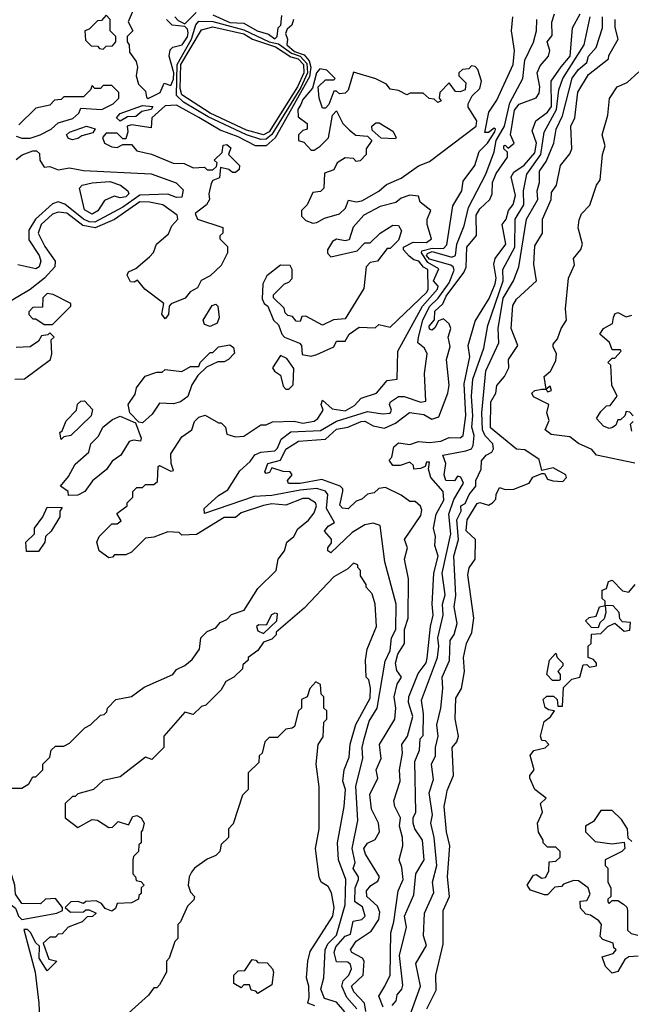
# Model space of a CAD drawing. Extents: x 2668140 to 2765664, y 823621 to 955240.
# Tile 241 of 256: x 2692638 to 2694813, y 884501 to 888004. Entities that reach past the tile are written whole.
import ezdxf

# ---------------------------------------------------------------- set-up
doc = ezdxf.new("R2010")
doc.units = 0

msp = doc.modelspace()

# ---------------------------------------------------------------- linework, layer by layer
at = {"layer": '0CON02XD'}
for points in [[(2693041.7, 888038.3), (2693023.6, 887996.4), (2693040, 887965), (2693020, 887945), (2693020, 887925), (2693027.5, 887915), (2693028.3, 887888.3), (2693052.5, 887855), (2693056.7, 887835), (2693052.5, 887805), (2693060, 887775), (2693085, 887750), (2693088.3, 887728.3), (2693095, 887724)], [(2693190, 888015), (2693201.7, 888001.7), (2693225, 887990), (2693265, 888030)], [(2693869.2, 884475), (2693864.2, 884505), (2693825.8, 884545), (2693818, 884565), (2693860, 884605), (2693862.5, 884655), (2693857.5, 884665), (2693818.8, 884685), (2693814, 884695), (2693834.6, 884725.4), (2693888.3, 884761.7), (2693915, 884803.3), (2693918.8, 884828.8), (2693910.3, 884850.3), (2693872.9, 884885), (2693871.9, 884905), (2693886.6, 884923.4), (2693911.4, 884938.6), (2693918, 884955), (2693867.5, 885035), (2693862, 885055), (2693875, 885073.8), (2693902.7, 885087.3), (2693917.5, 885115), (2693914, 885145), (2693889.2, 885195), (2693882.7, 885247.3), (2693911.4, 885305), (2693905.7, 885335), (2693924, 885375), (2693918, 885425), (2693972.5, 885515), (2693975.6, 885554.4), (2693970, 885595), (2693980, 885640), (2693996, 885665), (2693978.8, 885688.8), (2693974, 885715), (2693983.2, 885746.8), (2694006.7, 885785), (2694006.7, 885835), (2694019.2, 885875), (2694021.2, 886015), (2694006.7, 886085), (2694016.7, 886125), (2694006.7, 886155), (2694065, 886240), (2694068.8, 886258.8), (2694063, 886273), (2694045, 886290), (2694025, 886290), (2693995, 886312.5), (2693939.3, 886339.3), (2693915, 886336.7), (2693898.8, 886321.2), (2693875, 886316), (2693855, 886298.8), (2693835, 886291.2), (2693805.9, 886264.1), (2693786.1, 886266.1), (2693776.4, 886276.4), (2693786.7, 886325), (2693786.7, 886335), (2693777.5, 886345), (2693712.3, 886367.7), (2693635, 886354.3), (2693593.8, 886353.8), (2693590, 886365), (2693607.5, 886385), (2693600, 886395), (2693575, 886396.2), (2693535, 886410), (2693526.4, 886393.6), (2693515, 886390), (2693510, 886395), (2693520, 886425), (2693565, 886437.5), (2693585, 886476), (2693630, 886505), (2693725, 886512), (2693765, 886547.1), (2693805, 886554.3), (2693852.5, 886575), (2693865.6, 886575.6), (2693895, 886559.2), (2693935, 886551.2), (2693975, 886569.2), (2694023.8, 886606.2), (2694075, 886600), (2694103.3, 886583.3), (2694128.3, 886591.7), (2694160.8, 886675), (2694165.7, 886704.3), (2694156.2, 886795), (2694168.8, 886841.2), (2694162, 886875), (2694171.2, 886905), (2694165, 886922.5), (2694145, 886940), (2694127, 886933), (2694115, 886907.5), (2694105, 886900), (2694095, 886903.3), (2694094.1, 886914.1), (2694113.3, 886936.7), (2694115, 886966.7), (2694143.3, 886993.3), (2694155, 887020), (2694218, 887105), (2694225.9, 887124.1), (2694228.8, 887195), (2694263, 887237), (2694261.3, 887308.7), (2694275, 887331.2), (2694310, 887365), (2694318.8, 887385), (2694320, 887425), (2694332.4, 887457.6), (2694373.3, 887515), (2694372.5, 887532.5), (2694360, 887545), (2694360, 887555), (2694365, 887557.5), (2694375, 887547.5), (2694396.2, 887565), (2694383.8, 887595), (2694397.4, 887682.6), (2694415, 887704), (2694475, 887726.7), (2694485, 887742.5), (2694488.1, 887765), (2694478, 887815), (2694489.5, 887840.5), (2694518.8, 887875), (2694523.3, 887895), (2694514, 887925), (2694532.3, 887947.7), (2694530.8, 887995), (2694540, 888025)], [(2693930.2, 884490.2), (2693915, 884530), (2693936.2, 884565), (2693955.8, 884605), (2693957.5, 884755), (2693969.2, 884795), (2693983.8, 884905), (2694002, 884945), (2693997.5, 884987.5), (2693987.5, 885015), (2694001.2, 885065), (2694000, 885095), (2693988.8, 885135), (2693992, 885165), (2693972, 885205), (2693969.2, 885225), (2693991.2, 885295), (2693988.8, 885335), (2694000, 885395), (2693996.7, 885425), (2694016.7, 885455), (2694036, 885525), (2694020.8, 885575), (2694022.5, 885595), (2694055, 885677.5), (2694083.6, 885716.4), (2694087.7, 885732.3), (2694098.8, 885845), (2694108.6, 885885), (2694104.4, 885925), (2694110.6, 886035), (2694125.8, 886095), (2694113.9, 886133.9), (2694116.7, 886165), (2694110, 886195), (2694119.2, 886245), (2694146, 886295), (2694144, 886325), (2694100.8, 886375), (2694092.5, 886405), (2694095, 886430), (2694085, 886430), (2694080, 886415), (2694063, 886407), (2694040, 886405), (2694038.3, 886418.3), (2694025, 886430), (2693991.7, 886418.3), (2693965, 886417.5), (2693952.5, 886437.5), (2693961.7, 886448.3), (2693968.8, 886485), (2693985, 886498.8), (2694025, 886492.5), (2694056.1, 886503.9), (2694095, 886500), (2694135.8, 886504.2), (2694165, 886518), (2694205, 886516.2), (2694215.7, 886524.3), (2694224.3, 886595.7), (2694218.8, 886708.8), (2694238.8, 886805), (2694232.5, 886845), (2694258.3, 886931.7), (2694308.3, 887011.7), (2694328.9, 887065), (2694332.2, 887085), (2694323.8, 887135), (2694328.8, 887155), (2694367.5, 887205), (2694354, 887275), (2694368, 887295), (2694376, 887325), (2694392.7, 887347.3), (2694401.2, 887378.8), (2694385.8, 887445), (2694395, 887462), (2694432.8, 887487.2), (2694469.8, 887530.2), (2694475.6, 887565), (2694460.7, 887609.3), (2694473.8, 887645), (2694515, 887675.7), (2694530, 887695), (2694528.6, 887785), (2694563.4, 887836.6), (2694595.6, 887875), (2694603.8, 887975), (2694631.2, 888025)], [(2693612.2, 888005), (2693605.7, 887984.3), (2693589.5, 887970.5), (2693583.3, 887955), (2693590, 887935), (2693588, 887915), (2693615, 887891.3), (2693649.2, 887879.2), (2693667.9, 887857.9), (2693673.6, 887835), (2693668.7, 887801.3), (2693546.3, 887583.7), (2693515, 887556), (2693476, 887556), (2693415, 887587.5), (2693351.2, 887611.2), (2693275, 887655.8), (2693195, 887700), (2693155, 887697.5), (2693107.5, 887655), (2693105, 887620), (2693035, 887630), (2693020, 887625), (2693022.5, 887605), (2693015, 887580), (2693005, 887580), (2692985, 887600), (2692945, 887600), (2692932.5, 887585), (2692940, 887565), (2692965, 887552.5), (2692985, 887550), (2693005, 887560), (2693035, 887560), (2693055, 887537.5), (2693106.4, 887526.4), (2693183.6, 887493.6), (2693223, 887493), (2693255, 887477.5), (2693295, 887480), (2693305, 887470), (2693325, 887470), (2693338.3, 887481.7), (2693340, 887495), (2693330, 887505), (2693358.3, 887531.7), (2693361.7, 887558.3), (2693375, 887560), (2693388.3, 887548.3), (2693380, 887525), (2693420, 887485), (2693418.3, 887471.7), (2693405, 887460), (2693395, 887460), (2693381.7, 887471.7), (2693351.7, 887478.3), (2693348.3, 887441.7), (2693325, 887432.5), (2693318.3, 887421.7), (2693310, 887385), (2693312.5, 887365), (2693302.5, 887345), (2693262.5, 887315), (2693270, 887295), (2693360, 887265), (2693360, 887245), (2693350, 887235), (2693350, 887225), (2693377, 887197), (2693377.5, 887175), (2693355, 887130), (2693315, 887092.5), (2693283.6, 887076.4), (2693270, 887050), (2693243.6, 887036.4), (2693226.4, 887013.6), (2693177, 886993), (2693170, 886985), (2693167.5, 886955), (2693155, 886940), (2693143.6, 886956.4), (2693150, 886995), (2693082.5, 887045), (2693057, 887077), (2693045, 887070), (2693031.7, 887071.7), (2693020, 887095), (2693025, 887106.7), (2693051.2, 887118.8), (2693099.3, 887160.7), (2693113.8, 887176.2), (2693124.4, 887205.6), (2693167.1, 887242.9), (2693179.1, 887270.9), (2693200, 887295), (2693198.3, 887308.3), (2693147.5, 887345), (2693100, 887355), (2693065, 887355.7), (2692975, 887292.9), (2692906.5, 887263.5), (2692862.5, 887272.5), (2692805, 887315.7), (2692775, 887319.2), (2692755, 887312.5), (2692714.2, 887275), (2692704, 887245), (2692726.8, 887196.8), (2692763.8, 887145), (2692763.3, 887125), (2692726.2, 887085), (2692675, 887043.8), (2692581.7, 886988.3)], [(2692595, 885270), (2692645, 885270), (2692670, 885285), (2692685, 885310), (2692695, 885310), (2692720, 885335), (2692720, 885355), (2692745, 885380), (2692750, 885405), (2692765, 885420), (2692795, 885420), (2692815, 885430), (2692870, 885485), (2692890, 885495), (2692925, 885530), (2692938.3, 885531.7), (2692948.3, 885541.7), (2692950, 885555), (2692980, 885585), (2693035, 885596.2), (2693080.3, 885629.7), (2693182.5, 885675), (2693195, 885692.5), (2693225, 885706.2), (2693251.7, 885728.3), (2693277.5, 885765), (2693282.5, 885805), (2693305, 885827.5), (2693335, 885840), (2693350.7, 885859.3), (2693375, 885870), (2693391.7, 885888.3), (2693436.4, 885903.6), (2693485, 885980), (2693550, 886045), (2693557.5, 886085), (2693580, 886115), (2693587.5, 886145), (2693612.5, 886165), (2693627, 886193), (2693665, 886223.3), (2693685, 886250), (2693693.3, 886275), (2693690, 886285), (2693665, 886301.2), (2693645, 886301.2), (2693585, 886277.5), (2693535, 886281.2), (2693505, 886276.2), (2693425, 886250), (2693405, 886232.5), (2693365, 886232.5), (2693267, 886173), (2693215, 886170), (2693205, 886180), (2693165, 886182.5), (2693115, 886162.5), (2693085, 886160), (2693035, 886110), (2693015, 886100), (2692975, 886100), (2692968.3, 886091.7), (2692955, 886090), (2692920, 886115), (2692912.5, 886145), (2692920, 886165), (2692965, 886210), (2692985, 886210), (2692998.3, 886221.7), (2692983, 886247), (2693020, 886275), (2693020, 886285), (2693040, 886305), (2693040, 886325), (2693055, 886340), (2693075, 886340), (2693085, 886350), (2693115, 886350), (2693128.3, 886361.7), (2693130, 886415), (2693135, 886417.5), (2693175, 886397.5), (2693185, 886400), (2693176.7, 886425), (2693175, 886460), (2693215, 886520), (2693250, 886545), (2693260, 886575), (2693275, 886590), (2693297, 886597), (2693345, 886570), (2693355, 886570), (2693370, 886555), (2693375, 886530), (2693405, 886520), (2693435, 886522.5), (2693495, 886562.5), (2693515, 886563.3), (2693537, 886573), (2693613.9, 886576.1), (2693645, 886569.2), (2693685, 886576), (2693698.8, 886585), (2693717.5, 886615), (2693710, 886635), (2693715, 886650), (2693749.3, 886619.3), (2693795, 886612.9), (2693828.8, 886631.2), (2693852, 886658), (2693907.5, 886675), (2693945, 886720), (2693980, 886725), (2693982.5, 886825), (2694070, 886985), (2694124.3, 887045), (2694126, 887056), (2694110, 887075), (2694128.1, 887118.1), (2694089.9, 887139.9), (2694067.5, 887175), (2694068.3, 887181.7), (2694105, 887191.2), (2694145, 887190), (2694157.3, 887202.7), (2694178.3, 887341.7), (2694210, 887395), (2694215, 887430), (2694256.7, 887485), (2694272.5, 887535), (2694302, 887565), (2694327.5, 887605), (2694330, 887615), (2694325, 887618.8), (2694305, 887602.5), (2694292.5, 887602.5), (2694306, 887675), (2694335, 887717.5), (2694393.3, 887845), (2694397.5, 887895), (2694387.5, 887965), (2694392.5, 888015)], [(2692935, 887900), (2692945, 887910), (2692968.3, 887911.7), (2692980, 887925), (2692980, 887945), (2692960, 887965), (2692960, 888005), (2692945, 888020), (2692928.3, 888001.7), (2692915, 888000), (2692885, 887970), (2692870, 887965), (2692871.7, 887931.7), (2692891.7, 887911.7), (2692915, 887910), (2692921.7, 887901.7), (2692935, 887900)], [(2693095, 887724), (2693137.5, 887745), (2693151.7, 887778.3), (2693175, 887770), (2693185, 887792.5), (2693186.1, 887815), (2693170, 887875), (2693173, 887897), (2693183, 887907), (2693216, 887915), (2693235, 887943.8), (2693237.1, 887957.1), (2693235, 887970), (2693225, 887980), (2693180, 887985), (2693160, 888005)], [(2693495, 887577.9), (2693444.7, 887594.7), (2693308.5, 887658.5), (2693220.8, 887710.8), (2693195.6, 887735), (2693197.8, 887845), (2693248.9, 887935), (2693264.6, 887985.4), (2693275, 887998.6), (2693325, 887997.3), (2693435, 887968.5), (2693525.3, 887925.3), (2693558.3, 887918.3), (2693605, 887884.7), (2693635, 887874.1), (2693659, 887849), (2693661.1, 887815), (2693637.4, 887762.6), (2693535, 887595.6), (2693515, 887579.6), (2693495, 887577.9)], [(2693735, 886202.5), (2693757.5, 886215), (2693728.8, 886265), (2693733.3, 886315), (2693725, 886326.2), (2693695, 886335.8), (2693635, 886330.6), (2693535, 886311.1), (2693472.1, 886307.9), (2693295, 886247.5), (2693294, 886265), (2693345, 886311.9), (2693378.7, 886331.3), (2693420.5, 886399.5), (2693457.6, 886432.4), (2693474.2, 886455.8), (2693495, 886466), (2693545, 886470.8), (2693555, 886480), (2693568.3, 886511.7), (2693602.1, 886537.9), (2693707.9, 886542.1), (2693765, 886575.8), (2693875, 886610), (2693928.3, 886601.7), (2693955, 886603.8), (2693960, 886615), (2693953.3, 886635), (2693956.7, 886645), (2693985, 886663.3), (2694005, 886663.8), (2694065, 886643.8), (2694083, 886647), (2694077.5, 886745), (2694086.7, 886815), (2694077.5, 886835), (2694054.1, 886854.1), (2694056, 886875), (2694071.4, 886935), (2694095, 886983.8), (2694126.2, 887013.8), (2694165, 887068), (2694183.3, 887113.3), (2694180, 887125), (2694170.8, 887130.8), (2694095, 887151.8), (2694085.4, 887165), (2694087.9, 887172.1), (2694105, 887179.7), (2694175, 887159.2), (2694188, 887165), (2694192.5, 887205), (2694219.2, 887270.8), (2694234.1, 887335.9), (2694296, 887455), (2694325.7, 887534.3), (2694332.5, 887575), (2694361.9, 887625), (2694381.7, 887708.3), (2694427.5, 887795), (2694435, 887860), (2694465.9, 887924.1), (2694476.2, 887965), (2694477.5, 888005)], [(2693325, 888021.2), (2693385.5, 887994.5), (2693435, 887992), (2693482.5, 887965), (2693522.7, 887952.7), (2693545, 887936.2), (2693553.8, 887945), (2693556.7, 887975), (2693566.2, 887985), (2693570.4, 888019.6)], [(2693963, 884497), (2693977, 884513), (2693980, 884535), (2693997.5, 884555), (2694000.7, 884569.3), (2693988.8, 884675), (2694013.3, 884775), (2694006.7, 884815), (2694040, 884890), (2694046.7, 884965), (2694076.2, 885015), (2694070, 885085), (2694043.3, 885125), (2694037.5, 885145), (2694037.5, 885165), (2694046.7, 885185), (2694043.3, 885365), (2694060, 885405), (2694062.5, 885445), (2694073, 885457), (2694074, 885535), (2694067, 885583), (2694124, 885735), (2694129.2, 885775), (2694125.7, 885805), (2694143.8, 885885), (2694141.2, 885925), (2694151.7, 885958.3), (2694140.8, 886035), (2694171.4, 886175), (2694163.8, 886245), (2694182.5, 886297.5), (2694216, 886355), (2694206.4, 886376.4), (2694195, 886380), (2694185, 886363.3), (2694153.3, 886365), (2694147.5, 886385), (2694153.8, 886425), (2694142.5, 886455), (2694225, 886470), (2694245, 886477.5), (2694250.5, 886489.5), (2694254.2, 886525), (2694246, 886555), (2694250, 886595), (2694244.3, 886665), (2694250, 886725), (2694288.8, 886835), (2694303.3, 886916.7), (2694357.1, 887075), (2694355.8, 887115), (2694398.6, 887195), (2694400.8, 887295), (2694430.8, 887345), (2694430, 887395), (2694441.2, 887455), (2694491.1, 887525), (2694503.9, 887603.9), (2694547.8, 887685), (2694555.8, 887755), (2694569.2, 887795), (2694646, 887915), (2694667.5, 888015)], [(2694025, 884460), (2694063.8, 884565), (2694046.4, 884646.4), (2694085, 884710), (2694073.8, 884745), (2694077.5, 884825), (2694110.7, 884899.3), (2694106.7, 884935), (2694121.2, 884995), (2694112, 885095), (2694100, 885145), (2694106, 885175), (2694093.9, 885253.9), (2694109.5, 885300.5), (2694102.5, 885355), (2694116.7, 885385), (2694116.7, 885415), (2694126.2, 885455), (2694121.2, 885495), (2694136.2, 885555), (2694143.3, 885625), (2694140, 885665), (2694166.1, 885723.9), (2694168.8, 885795), (2694183.6, 885816.4), (2694193.6, 885856.4), (2694183.8, 885915), (2694188.8, 885955), (2694182.5, 886095), (2694198.8, 886155), (2694192.9, 886225), (2694208, 886255), (2694207.5, 886275), (2694222.5, 886282.5), (2694236.7, 886315), (2694260, 886345), (2694260, 886365), (2694278.8, 886405), (2694280, 886435), (2694297.5, 886455), (2694317.5, 886465), (2694323, 886477), (2694321.2, 886495), (2694293.1, 886523.1), (2694284.2, 886545), (2694281.4, 886605), (2694296.2, 886755), (2694342, 886855), (2694340, 886905), (2694357, 887013), (2694393.8, 887075), (2694413.3, 887125), (2694440, 887295), (2694481.2, 887365), (2694478, 887395), (2694486.2, 887425), (2694486.7, 887465), (2694510, 887500), (2694537.5, 887565), (2694546, 887615), (2694568.3, 887661.7), (2694603.2, 887796.8), (2694625, 887826.7), (2694655, 887852.5), (2694661.2, 887875), (2694688, 887905), (2694711.2, 887975), (2694711.2, 888015)], [(2694086.2, 884485), (2694119.3, 884550.7), (2694118, 884605), (2694143.8, 884715), (2694143.8, 884835), (2694166.7, 884885), (2694160, 884955), (2694168, 885065), (2694156.2, 885115), (2694147.5, 885205), (2694155, 885240), (2694158.3, 885261.7), (2694181.2, 885315), (2694176.7, 885415), (2694193.3, 885435), (2694198.8, 885455), (2694187, 885517), (2694189.3, 885590.7), (2694208.8, 885625), (2694220, 885685), (2694216.7, 885735), (2694226.7, 885785), (2694246.1, 885823.9), (2694253.3, 885875), (2694231.4, 886028.6), (2694236.2, 886053.8), (2694257.5, 886085), (2694258.8, 886155), (2694226.1, 886186.1), (2694230, 886225), (2694265, 886282.5), (2694275, 886286.7), (2694305, 886277.5), (2694320, 886285), (2694331.7, 886298.3), (2694332.5, 886315), (2694345, 886340), (2694365, 886332.5), (2694395, 886333.3), (2694450, 886355), (2694463.6, 886376.4), (2694495, 886390), (2694505, 886390), (2694515, 886370), (2694533.8, 886363.8), (2694569.3, 886360.7), (2694582.5, 886375), (2694580, 886385), (2694535, 886410), (2694495, 886400), (2694485, 886440), (2694435, 886473.3), (2694405, 886476.2), (2694312.1, 886552.1), (2694314.2, 886645), (2694331.2, 886675), (2694335, 886702.5), (2694362.5, 886735), (2694377.5, 886765), (2694376.7, 886795), (2694410, 886845), (2694386.1, 886906.1), (2694392.5, 886987.5), (2694405, 887010), (2694476.2, 887075), (2694466.7, 887135), (2694470.7, 887199.3), (2694497.5, 887245), (2694497.5, 887295), (2694528.8, 887365), (2694530, 887390), (2694546.7, 887415), (2694561.2, 887485), (2694595, 887527.5), (2694602, 887545), (2694598.8, 887625), (2694612, 887655), (2694623.2, 887746.8), (2694661.3, 887808.7), (2694732.5, 887865), (2694733, 887877), (2694766.7, 887935), (2694756.1, 887976.1), (2694756.2, 888005)], [(2693505, 887594.5), (2693445, 887611.8), (2693315, 887671.8), (2693215, 887737.5), (2693208.9, 887758.9), (2693211.5, 887845), (2693285, 887968), (2693325, 887978.9), (2693435, 887953.5), (2693465.3, 887935.3), (2693547.3, 887907.3), (2693602.7, 887872.7), (2693628.9, 887865), (2693647.7, 887845), (2693648.9, 887815), (2693625.4, 887765), (2693525, 887605.8), (2693505, 887594.5)], [(2693680.7, 887280.7), (2693695, 887282.5), (2693722.3, 887297.7), (2693775, 887313.3), (2693796.1, 887333.9), (2693807.5, 887362.5), (2693835, 887356.7), (2693855, 887360), (2693915.8, 887394.2), (2693942.3, 887417.7), (2693995, 887440), (2694055.9, 887484.1), (2694095, 887500), (2694261.2, 887625), (2694264, 887645), (2694233, 887693), (2694232.5, 887705), (2694247, 887733), (2694275, 887760), (2694280, 887785), (2694267.5, 887827.5), (2694258.3, 887838.3), (2694245, 887840), (2694235, 887830), (2694213, 887827), (2694200, 887815), (2694200, 887805), (2694225, 887780), (2694222.5, 887755), (2694205, 887747.5), (2694188.3, 887748.3), (2694165, 887780), (2694132.5, 887745), (2694130, 887725), (2694137.5, 887715), (2694125, 887710), (2694111.7, 887721.7), (2694093.9, 887723.9), (2694073.3, 887743.3), (2694027, 887743), (2694015, 887737.5), (2693985, 887752.5), (2693955, 887757.5), (2693942.5, 887775), (2693905, 887793.3), (2693825, 887817.5), (2693806.4, 887753.6), (2693795, 887742.5), (2693775, 887740), (2693765, 887750), (2693755, 887750), (2693737, 887703), (2693725, 887690), (2693715, 887690), (2693702.5, 887725), (2693700, 887765), (2693725, 887790), (2693755, 887790), (2693760, 887795), (2693730, 887825), (2693705, 887830), (2693694, 887815), (2693678.8, 887761.2), (2693645, 887720), (2693638, 887702), (2693627.5, 887685), (2693628.3, 887658.3), (2693660, 887635), (2693660, 887615), (2693645, 887610), (2693630, 887595), (2693630, 887575), (2693648.3, 887568.3), (2693675, 887540), (2693685, 887540), (2693706.1, 887553.9), (2693736.1, 887583.9), (2693750, 887665), (2693765, 887680), (2693787.5, 887635), (2693810.7, 887610.7), (2693833, 887593), (2693875, 887590), (2693890, 887575), (2693870, 887545), (2693870, 887525), (2693848.3, 887501.7), (2693835, 887500), (2693825, 887510), (2693795, 887512.5), (2693767.5, 887495), (2693755, 887470), (2693721.7, 887458.3), (2693720, 887405), (2693707.5, 887392.5), (2693680.7, 887389.3), (2693660, 887345), (2693640, 887325), (2693640, 887305), (2693655, 887290), (2693680.7, 887280.7)], [(2694825.8, 886425.8), (2694690, 886455), (2694672.5, 886475), (2694625, 886496.7), (2694595, 886520), (2694528.3, 886528.3), (2694507.5, 886545), (2694521.7, 886578.3), (2694512.5, 886605), (2694520, 886635), (2694465, 886662.5), (2694460, 886675), (2694470, 886685), (2694495, 886690), (2694510, 886690), (2694515, 886680), (2694530, 886685), (2694525, 886700), (2694510, 886690), (2694503.3, 886735), (2694526.4, 886753.6), (2694545, 886790), (2694547.5, 886815), (2694535, 886840), (2694535, 886850), (2694550.7, 886869.3), (2694563.3, 886905), (2694582.5, 886935), (2694578.8, 886975), (2694590, 887085), (2694611.7, 887131.7), (2694607.5, 887155), (2694633.6, 887186.4), (2694640, 887205), (2694624.1, 887264.1), (2694627.3, 887292.7), (2694635.9, 887314.1), (2694666.1, 887343.9), (2694690, 887415), (2694702.5, 887435), (2694711.2, 887525), (2694720, 887555), (2694710, 887595), (2694730, 887665), (2694736.1, 887723.9), (2694763.3, 887765), (2694798.8, 887781.2), (2694840.7, 887819.3)], [(2692625, 887590), (2692645, 887582.5), (2692675, 887582.5), (2692710, 887595), (2692750, 887615), (2692775, 887637.5), (2692827, 887653), (2692848.3, 887671.7), (2692855, 887690), (2692930, 887685), (2692970, 887705), (2692990, 887725), (2692990, 887745), (2692965, 887770), (2692935, 887770), (2692925, 887760), (2692905, 887760), (2692895, 887770), (2692890, 887755), (2692865, 887730), (2692795, 887730), (2692785, 887720), (2692761.7, 887718.3), (2692745, 887700), (2692695, 887690), (2692635, 887630)], [(2692995, 887643.6), (2692982.2, 887655), (2692995, 887670.6), (2693075, 887698.5), (2693111.2, 887695), (2693105, 887684.4), (2693072.2, 887677.8), (2693050.4, 887659.6), (2693021.1, 887658.9), (2692995, 887643.6)], [(2692825, 887577.1), (2692811.9, 887581.9), (2692804.3, 887595), (2692815, 887604.4), (2692875, 887625.5), (2692905.7, 887615.7), (2692897.9, 887602.1), (2692858.9, 887591.1), (2692845, 887581.1), (2692825, 887577.1)], [(2693975, 887580), (2693923, 887583), (2693891.7, 887611.7), (2693890, 887625), (2693905, 887637.5), (2693917, 887637), (2693965, 887607.5), (2693977.5, 887585), (2693975, 887580)], [(2692625, 887506.9), (2692646.2, 887523.8), (2692685, 887538.1), (2692697.6, 887537.6), (2692708.6, 887528.6), (2692708.8, 887505), (2692725, 887480), (2692745, 887482.5), (2692775, 887470), (2692815, 887477.5), (2692865, 887467.5), (2693105, 887455.8), (2693194.2, 887424.2), (2693219.5, 887399.5), (2693215, 887373.3), (2693195, 887371.2), (2693165, 887384), (2693065, 887380), (2693005, 887336.9), (2692905, 887284.4), (2692885, 887284.5), (2692865, 887294.4), (2692798.5, 887348.5), (2692775, 887356.2), (2692755, 887348.8), (2692693.8, 887295), (2692670, 887255), (2692670.6, 887220.6), (2692706.7, 887165), (2692712.5, 887145), (2692706.7, 887125), (2692695, 887117.5), (2692631.7, 887131.7)], [(2692895, 887312), (2692868.3, 887328.3), (2692850, 887405), (2692860, 887415), (2692895, 887424), (2692958.8, 887428.8), (2692996.1, 887416.1), (2693022.5, 887395), (2693026.2, 887385), (2693015, 887373.8), (2692995, 887370), (2692973.6, 887376.4), (2692939.3, 887360.7), (2692915.7, 887324.3), (2692895, 887312)], [(2693675, 886807.5), (2693695, 886812.5), (2693755, 886840), (2693765, 886860), (2693795, 886860), (2693810, 886885), (2693845, 886910), (2693901.7, 886908.3), (2693915, 886920), (2693955, 886910), (2694086.2, 887035), (2694091.2, 887045), (2694090, 887115), (2694073.8, 887123.8), (2694057.5, 887145), (2694039.3, 887149.3), (2694022.7, 887162.7), (2694002.5, 887185), (2694002.5, 887195), (2694037.5, 887212.5), (2694085, 887211.2), (2694102.5, 887225), (2694087.5, 887275), (2694087.5, 887295), (2694100, 887325), (2694062.5, 887355), (2694056.7, 887376.7), (2694025, 887380), (2693995, 887368.8), (2693976, 887354), (2693920.5, 887339.5), (2693861.4, 887308.6), (2693823.9, 887266.1), (2693809.3, 887220.7), (2693795, 887217.5), (2693765, 887223.3), (2693750, 887215), (2693732.5, 887185), (2693733, 887173), (2693745, 887160), (2693838.3, 887181.7), (2693865, 887210), (2693885, 887210), (2693920, 887245), (2693965, 887273.3), (2693985, 887272.5), (2693996.4, 887253.6), (2693985, 887220), (2693955, 887190), (2693945, 887190), (2693910, 887145), (2693885, 887140), (2693870, 887125), (2693861.7, 887048.3), (2693795, 886940), (2693753.6, 886936.4), (2693715, 886917.5), (2693655, 886950), (2693641.7, 886948.3), (2693635, 886930), (2693621.7, 886931.7), (2693608.3, 886948.3), (2693591.7, 886951.7), (2693581.7, 886961.7), (2693578.3, 886978.3), (2693540, 887015), (2693540, 887025), (2693580, 887065), (2693595, 887070), (2693607, 887083), (2693607.5, 887115), (2693600, 887130), (2693565, 887131.2), (2693517, 887093), (2693502.5, 887065), (2693500.7, 887010.7), (2693507.5, 886995), (2693520, 886985), (2693540, 886935), (2693558.3, 886918.3), (2693570, 886885), (2693580, 886875), (2693633, 886853), (2693640, 886845), (2693643, 886813), (2693675, 886807.5)], [(2692755, 886920), (2692820, 886985), (2692820, 886995), (2692757, 887027), (2692735, 887030), (2692720, 887015), (2692718.3, 886981.7), (2692685, 886980), (2692670, 886965), (2692670, 886955), (2692685, 886940), (2692695, 886940), (2692725, 886920), (2692755, 886920)], [(2693315, 886912.5), (2693295, 886920), (2693290, 886935), (2693322.7, 886987.3), (2693335, 886992.5), (2693342.5, 886985), (2693347.5, 886945), (2693340, 886925), (2693315, 886912.5)], [(2694820, 886595), (2694808.3, 886608.3), (2694795, 886610), (2694790, 886595), (2694775, 886580), (2694765, 886580), (2694758.3, 886561.7), (2694747, 886553), (2694735, 886550), (2694715, 886557.5), (2694690, 886585), (2694705, 886610), (2694725, 886630), (2694738.3, 886631.7), (2694762.5, 886665), (2694743.6, 886703.6), (2694740, 886775), (2694730, 886785), (2694745, 886800), (2694755, 886800), (2694777.5, 886825), (2694775, 886830), (2694745, 886830), (2694736.2, 886856.2), (2694701.2, 886885), (2694714.2, 886905.8), (2694746.4, 886923.6), (2694750, 886945), (2694755, 886957.5), (2694765, 886962.5), (2694795, 886947.5), (2694815, 886952.5)], [(2692620, 886725), (2692655, 886726.7), (2692747.5, 886795), (2692752.5, 886815), (2692750, 886865), (2692760, 886875), (2692745, 886890), (2692737.5, 886882.5), (2692715, 886880), (2692705, 886860), (2692675, 886840), (2692625, 886837.5)], [(2693075, 886570), (2693061.7, 886571.7), (2693030, 886605), (2693023.3, 886635), (2693048.3, 886671.7), (2693053.8, 886695), (2693084.3, 886735.7), (2693125, 886750), (2693145, 886750), (2693155, 886760), (2693215, 886752.5), (2693245, 886770), (2693275, 886770), (2693280, 886785), (2693315, 886820), (2693325, 886820), (2693345, 886840), (2693385, 886847.5), (2693398.3, 886838.3), (2693401.7, 886818.3), (2693380, 886795), (2693365, 886787.5), (2693343, 886787), (2693301.7, 886768.3), (2693271.7, 886738.3), (2693250, 886705), (2693236.4, 886663.6), (2693210, 886645), (2693185, 886637.5), (2693135, 886640), (2693109.3, 886600.7), (2693075, 886570)], [(2693595, 886690), (2693610, 886705), (2693613, 886763), (2693588.3, 886798.3), (2693565, 886810), (2693537.5, 886765), (2693543.6, 886753.6), (2693565, 886740), (2693575, 886700), (2693585, 886690), (2693595, 886690)], [(2692785, 886510), (2692780, 886535), (2692788.3, 886541.7), (2692803, 886577), (2692840, 886615), (2692843.6, 886636.4), (2692855, 886647.5), (2692868.3, 886648.3), (2692897, 886617), (2692892.5, 886595), (2692820, 886525), (2692795, 886520), (2692785, 886510)], [(2692811.7, 886311.7), (2692810, 886325), (2692782.5, 886345), (2692811.2, 886378.8), (2692835, 886422.5), (2692883.8, 886465), (2692891.2, 886495), (2692917.7, 886522.3), (2692934, 886555), (2692967.9, 886582.1), (2692995, 886593.3), (2693050, 886570), (2693070, 886515), (2693067.5, 886505), (2693042, 886508), (2693027, 886503), (2692997.5, 886455), (2692967, 886433), (2692946.4, 886403.6), (2692897, 886363), (2692870, 886325), (2692845, 886312.5), (2692811.7, 886311.7)], [(2694815, 886540), (2694810, 886565), (2694820, 886575)], [(2692661.7, 886111.7), (2692660, 886145), (2692690, 886175), (2692690, 886195), (2692720, 886235), (2692735, 886270), (2692788.3, 886268.3), (2692780, 886255), (2692780, 886235), (2692750, 886185), (2692730, 886165), (2692727.5, 886145), (2692705, 886112.5), (2692661.7, 886111.7)], [(2693837.5, 884485), (2693801.2, 884525), (2693783.8, 884565), (2693788, 884585), (2693808, 884605), (2693817.7, 884627.7), (2693815, 884642.5), (2693805, 884651.2), (2693765, 884652.5), (2693756, 884685), (2693762, 884705), (2693795, 884743.3), (2693815, 884750), (2693823.6, 884796.4), (2693855, 884803.3), (2693866.7, 884815), (2693857.3, 884847.3), (2693830, 884865), (2693831.2, 884915), (2693842.5, 884945), (2693842.5, 884955), (2693824.1, 884984.1), (2693831.2, 885005), (2693820.8, 885055), (2693840.8, 885155), (2693833.2, 885276.8), (2693858.8, 885375), (2693856, 885415), (2693862.5, 885445), (2693881.3, 885508.7), (2693909.2, 885555), (2693937.7, 885722.3), (2693955, 885760), (2693960, 885805), (2693975.7, 885835), (2693976.7, 885925), (2693936.7, 886075), (2693920, 886205), (2693895, 886212.5), (2693865, 886207.5), (2693820.7, 886179.3), (2693745, 886107.5), (2693733.9, 886113.9), (2693733.3, 886125), (2693747, 886143), (2693746.4, 886156.4), (2693722.5, 886185), (2693735, 886202.5)], [(2693793.9, 884473.9), (2693765, 884508.8), (2693721.7, 884521.7), (2693708.6, 884555), (2693719.2, 884595), (2693724.2, 884695), (2693733.6, 884716.4), (2693765, 884746.7), (2693795.8, 884855), (2693798, 884945), (2693771.2, 885015), (2693768.8, 885075), (2693792.5, 885205), (2693796.7, 885265), (2693787.5, 885295), (2693792.5, 885335), (2693809.3, 885380.7), (2693813.6, 885426.4), (2693833, 885497), (2693885, 885590), (2693886.1, 885626.1), (2693880, 885655), (2693870, 885665), (2693867.5, 885725), (2693873.3, 885765), (2693906.7, 885845), (2693902.5, 885925), (2693891.7, 885961.7), (2693870, 885985), (2693870, 885995), (2693850, 886025), (2693850, 886045), (2693840, 886055), (2693840, 886065), (2693825, 886070), (2693805, 886050), (2693755, 886022.5), (2693649.3, 885910.7), (2693550, 885825), (2693550, 885815), (2693535, 885800), (2693505, 885790), (2693485, 885760), (2693450, 885735), (2693450, 885725), (2693431.7, 885708.3), (2693430, 885695), (2693400, 885665), (2693370.7, 885649.3), (2693355, 885620), (2693300, 885565), (2693285, 885560), (2693255, 885532.5), (2693225, 885540), (2693150, 885455), (2693150, 885415), (2693108.3, 885371.7), (2693085, 885380), (2692995, 885310), (2692935, 885297.5), (2692900, 885265), (2692845, 885250), (2692835, 885240), (2692825, 885240), (2692800, 885215), (2692800, 885165), (2692845, 885130), (2692895, 885158.8), (2692915, 885156.7), (2692955, 885130), (2692968.3, 885131.7), (2692988.3, 885151.7), (2693025, 885140), (2693040.5, 885169.5), (2693055, 885173.3), (2693070, 885165), (2693080, 885145), (2693075, 885120), (2693070, 885115), (2693070, 885075), (2693061.7, 885068.3), (2693060, 885045), (2693043, 885027), (2693040, 885015), (2693040, 884965), (2693050, 884955), (2693051.7, 884941.7), (2693068.3, 884938.3), (2693080, 884925), (2693070, 884915), (2693070, 884895), (2693061.7, 884888.3), (2693060, 884875), (2693035, 884862.5), (2692985, 884860), (2692978.3, 884841.7), (2692965, 884832.5), (2692941.7, 884841.7), (2692929.3, 884859.3), (2692909.3, 884869.3), (2692873.6, 884866.4), (2692865, 884860), (2692845, 884866.7), (2692820, 884865), (2692800, 884845), (2692818.3, 884828.3), (2692865, 884830), (2692872.5, 884837.5), (2692885, 884837.5), (2692910, 884825), (2692897, 884813), (2692878.3, 884811.7), (2692860, 884795), (2692810, 884775), (2692788.3, 884751.7), (2692775, 884750), (2692765, 884740), (2692745, 884740), (2692721.7, 884718.3), (2692741.7, 884661.7), (2692770, 884655), (2692735, 884620), (2692707.5, 884665), (2692708.3, 884708.3), (2692695, 884720), (2692676.4, 884756.4), (2692665, 884766.7), (2692653, 884767), (2692692.5, 884615), (2692706, 884505), (2692713.8, 884315)], [(2694838.3, 884671.7), (2694805, 884670), (2694790, 884660), (2694765, 884617.5), (2694745, 884611.2), (2694721.2, 884635), (2694710, 884670), (2694748.3, 884681.7), (2694760, 884695), (2694751.7, 884701.7), (2694748.3, 884718.3), (2694711.7, 884731.7), (2694702.5, 884742.5), (2694707.5, 884785), (2694698.3, 884798.3), (2694668.3, 884818.3), (2694651.7, 884821.7), (2694633, 884843), (2694631.7, 884868.3), (2694655, 884870), (2694667, 884893), (2694660, 884915), (2694625, 884940), (2694608.3, 884941.7), (2694571.7, 884928.3), (2694565, 884920), (2694541.7, 884918.3), (2694515, 884890), (2694505, 884890), (2694455, 884906.7), (2694443.3, 884925), (2694465, 884960), (2694475, 884963.3), (2694495, 884950), (2694508.3, 884951.7), (2694520, 884975), (2694521.7, 885008.3), (2694545, 885010), (2694560, 885025), (2694560, 885045), (2694545, 885060), (2694515, 885060), (2694500, 885075), (2694500, 885085), (2694483, 885113), (2694480, 885145), (2694497.5, 885185), (2694490, 885215), (2694510, 885235), (2694470, 885265), (2694452.5, 885305), (2694452.5, 885315), (2694467.5, 885335), (2694453.9, 885386.1), (2694466.2, 885403.8), (2694507, 885413), (2694520, 885425), (2694508.3, 885438.3), (2694495, 885440), (2694490, 885455), (2694503, 885507), (2694526.4, 885523.6), (2694540, 885545), (2694518.3, 885548.3), (2694507, 885557), (2694500, 885585), (2694513, 885597), (2694537, 885597), (2694550, 885585), (2694551.7, 885561.7), (2694568.3, 885561.7), (2694571.7, 885628.3), (2694601.7, 885658.3), (2694630, 885665), (2694641.7, 885708.3), (2694655, 885710), (2694665, 885700), (2694690, 885705), (2694690, 885715), (2694678.3, 885728.3), (2694660, 885735), (2694660, 885775), (2694670, 885785), (2694671.7, 885818.3), (2694705, 885820), (2694730, 885845), (2694755, 885857.5), (2694788.3, 885828.3), (2694808.3, 885831.7), (2694810, 885860), (2694781.7, 885861.7), (2694772.5, 885872.5), (2694770, 885895), (2694748.3, 885918.3), (2694720, 885920), (2694720, 885935), (2694710, 885945), (2694710, 885975), (2694725, 885980), (2694732.5, 886005), (2694745, 886010), (2694781.7, 885971.7), (2694805, 885967.5), (2694827.5, 885995)], [(2693505, 885820), (2693552.5, 885865), (2693555, 885890), (2693545, 885892.5), (2693533.6, 885886.4), (2693515, 885850), (2693488.3, 885851.7), (2693480, 885845), (2693485, 885830), (2693505, 885820)], [(2694695, 885840), (2694671.7, 885841.7), (2694650, 885865), (2694663, 885877), (2694688.3, 885881.7), (2694700, 885915), (2694720, 885920), (2694722.5, 885895), (2694717, 885873), (2694701.7, 885858.3), (2694695, 885840)], [(2694555, 885652.5), (2694533, 885653), (2694512.5, 885675), (2694522.5, 885725), (2694545, 885750), (2694550, 885735), (2694570, 885715), (2694570, 885705), (2694552.5, 885685), (2694560, 885675), (2694560, 885655), (2694555, 885652.5)], [(2693687.5, 884495), (2693662.5, 884505), (2693667.5, 884525), (2693666.7, 884565), (2693657.5, 884595), (2693662.5, 884655), (2693671.2, 884688.8), (2693751.2, 884815), (2693756.2, 884845), (2693747, 884897), (2693735, 884920), (2693710, 884935), (2693703, 884953), (2693690, 885055), (2693702.5, 885125), (2693702.5, 885275), (2693692.5, 885355), (2693700, 885425), (2693717, 885453), (2693720, 885505), (2693730, 885515), (2693730, 885545), (2693720, 885555), (2693720, 885595), (2693710, 885605), (2693708.3, 885638.3), (2693691.7, 885648.3), (2693670, 885625), (2693660, 885595), (2693640, 885585), (2693640, 885555), (2693630, 885545), (2693615, 885490), (2693607, 885483), (2693585, 885480), (2693555, 885450), (2693525, 885450), (2693510, 885435), (2693500, 885395), (2693490, 885385), (2693488.3, 885361.7), (2693450, 885325), (2693450, 885265), (2693430, 885245), (2693397, 885143), (2693380, 885125), (2693380, 885095), (2693355, 885070), (2693350, 885045), (2693335, 885030), (2693305, 885017.5), (2693260, 884985), (2693249.3, 884970.7), (2693240, 884955), (2693236.7, 884925), (2693245, 884900), (2693260, 884885), (2693257, 884873), (2693235, 884850), (2693210, 884795), (2693200, 884785), (2693200, 884735), (2693190, 884725), (2693170, 884665), (2693160, 884655), (2693160, 884615), (2693135, 884570), (2693125, 884560), (2693115, 884560), (2693096.4, 884533.6), (2693025, 884470)], [(2694815, 885080), (2694801.7, 885091.7), (2694800, 885125), (2694778.3, 885158.3), (2694745, 885190), (2694705, 885190), (2694678.3, 885151.7), (2694650, 885135), (2694650, 885115), (2694685, 885080), (2694745, 885072.5), (2694788.3, 885078.3), (2694790, 885055), (2694780, 885045), (2694720, 885015), (2694720, 884995), (2694730, 884985), (2694730, 884935), (2694740, 884915), (2694740, 884885), (2694730, 884875), (2694730, 884865), (2694735, 884860), (2694745, 884870), (2694765, 884870), (2694785, 884857.5)], [(2692645, 884802.5), (2692770, 884825), (2692790, 884835), (2692790, 884845), (2692765, 884877.5), (2692730, 884875), (2692711.7, 884858.3), (2692645, 884860), (2692623, 884893), (2692620, 884925), (2692586, 885035), (2692575, 885051.2), (2692565, 885050.8), (2692550, 885035), (2692592.5, 884915), (2692593, 884893), (2692607.5, 884855), (2692623, 884843), (2692633.3, 884815), (2692645, 884802.5)], [(2694785, 884857.5), (2694797, 884847), (2694800, 884835), (2694800, 884765), (2694813, 884753), (2694837, 884747)], [(2693485, 884540), (2693478.3, 884548.3), (2693461.7, 884551.7), (2693455, 884570), (2693435, 884570), (2693425, 884560), (2693400, 884575), (2693400, 884605), (2693415, 884620), (2693438.3, 884621.7), (2693465, 884660), (2693478.3, 884658.3), (2693485, 884650), (2693518.3, 884648.3), (2693537, 884627), (2693540, 884615), (2693535, 884570), (2693485, 884540)]]:
    msp.add_lwpolyline(points, dxfattribs=at)

doc.saveas('drawing.dxf')
